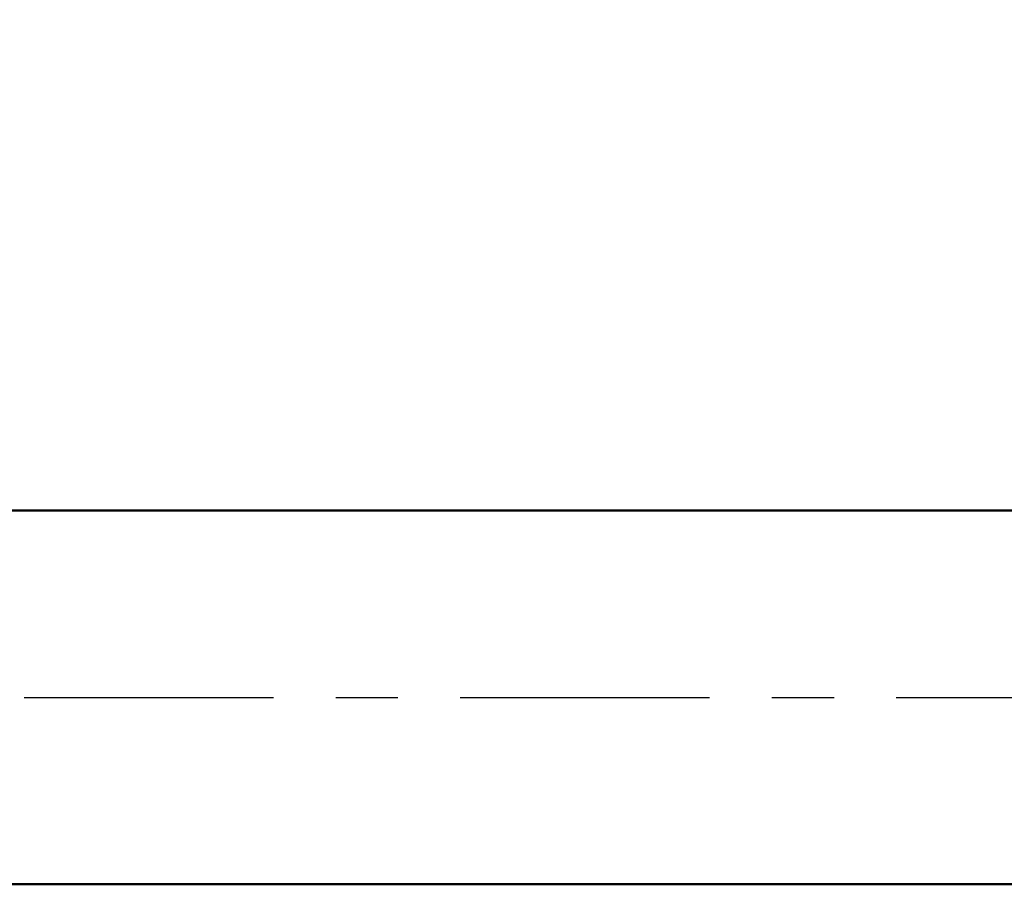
# Model space of a CAD drawing. Header units: millimetres. Extents: x -27 to 81, y -88 to 50.
# Tile 3 of 8: x 27 to 43, y -3 to 11. Entities that reach past the tile are written whole.
import ezdxf

# ---------------------------------------------------------------- set-up
doc = ezdxf.new("R2010")
doc.units = ezdxf.units.MM
doc.linetypes.add('LONGDASHDASH', pattern=[7, 4, -1, 1, -1])
for name, color, linetype, lineweight in [('SK1', 4, 'CONTINUOUS', 50), ('SK2', 7, 'CONTINUOUS', 25), ('SK4', 2, 'LONGDASHDASH', 25)]:
    doc.layers.add(name, color=color, linetype=linetype, lineweight=lineweight)
doc.styles.add('Monospac821 BT', font='txt', dxfattribs={"height": 3.5})
doc.dimstyles.get("Standard").update_dxf_attribs({"dimtxt": 3.5, "dimasz": 3, "dimexe": 1, "dimexo": 0.5, "dimgap": 0.8, "dimtad": 1, "dimtoh": 1, "dimzin": 1, "dimdsep": 46, "dimtxsty": 'Monospac821 BT', "dimcen": 2.5, "dimadec": 1, "dimazin": 0, "dimtfac": 1, "dimtdec": 4, "dimtix": 1, "dimtmove": 1, "dimatfit": 3, "dimfxl": 1, "dimtolj": 1, "dimtzin": 1, "dimarcsym": 0})

# ---------------------------------------------------------------- blocks, each defined once
blk = doc.blocks.new('*D507')
at = {"layer": 'SK2'}
for p, q in [((0, 2.5), (0, 45)), ((57, 0), (57, 45)), ((0, 43), (57, 43))]:
    blk.add_line(p, q, dxfattribs=at)
at = {"layer": 'SK2', "color": 0}
for p in [(57, 43), (0, 2.5), (57, 0)]:
    blk.add_point(p, dxfattribs=at)
at = {"layer": 'SK2'}
for points in [[(0, 43), (2.478612, 43.326315), (2.478612, 42.673685)], [(57, 43), (54.521388, 42.673685), (54.521388, 43.326315)]]:
    blk.add_solid(points, dxfattribs=at)
at = {"layer": 'SK2', "insert": (28.5, 43), "char_height": 2, "attachment_point": 8}
blk.add_mtext('57', dxfattribs=at)

msp = doc.modelspace()

# ---------------------------------------------------------------- linework, layer by layer
at = {"layer": 'SK1'}
for p, q in [((51.8, 3), (21, 3)), ((51.8, -3), (0.5, -3))]:
    msp.add_line(p, q, dxfattribs=at)
at = {"layer": 'SK4'}
msp.add_line((-1, 0), (58, 0), dxfattribs=at)

# ---------------------------------------------------------------- dimensions: what is measured, and where the dimension line sits
at = {"layer": 'SK2'}
dim = msp.add_linear_dim(base=(57, 43), p1=(0, 2.5), p2=(57, 0), dimstyle='STANDARD', dxfattribs=at)
dim.commit()
dim.dimension.update_dxf_attribs({"geometry": '*D507', "text_midpoint": (28.5, 43), "dimtype": 160})

doc.saveas('drawing.dxf')
